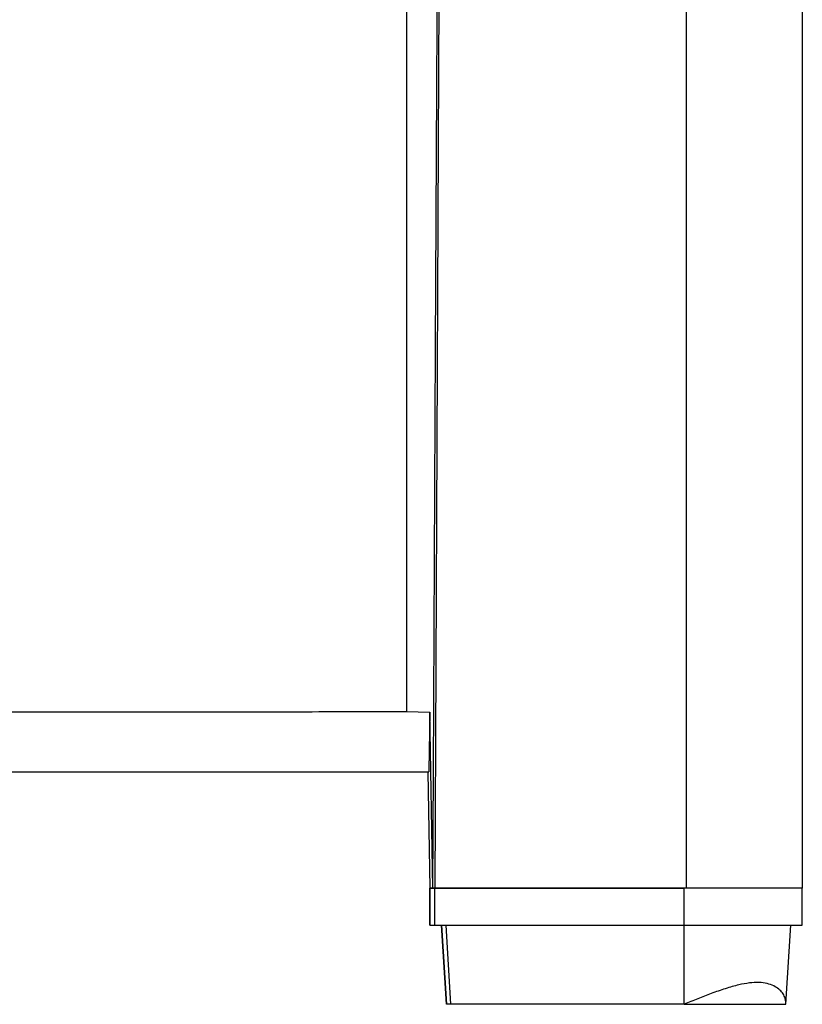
# Paper-space layout '1012-790 Hybird Padfoot' of a CAD drawing. Header units: millimetres. Extents: x 51 to 2966, y 67 to 3970.
# Tile 30 of 115: x 2485 to 2821, y 1441 to 1865. Entities that reach past the tile are written whole.
import ezdxf

# ---------------------------------------------------------------- set-up
doc = ezdxf.new("R2010")
doc.units = ezdxf.units.MM

psp = doc.layouts.new('1012-790 Hybird Padfoot')

# ---------------------------------------------------------------- linework, layer by layer
at = {"color": 7, "linetype": 'Continuous', "lineweight": 25}
for p, q in [((2651.18, 2129.76), (2651.18, 1567.3)), ((2666.13, 2129.76), (2663.35, 1491.36)), ((2771.35, 2129.76), (2771.35, 1491.36)), ((2821.35, 2129.76), (2821.35, 1491.36)), ((2651.18, 1567.3), (2661.26, 1567.1)), ((2661.26, 1567.1), (2660.76, 1542.13)), ((2662.54, 1491.36), (2661.26, 1567.1)), ((2660.76, 1542.13), (2660.75, 1541.36)), ((2660.38, 1541.36), (2661.26, 1491.36)), ((2660.39, 1541.36), (2661.26, 1491.36)), ((2662.54, 1491.36), (2662.79, 1541.36)), ((2661.26, 1491.36), (2661.26, 1475.36)), ((2661.26, 1475.36), (2661.26, 1491.36)), ((2661.26, 1491.36), (2663.35, 1491.36)), ((2661.26, 1491.36), (2661.26, 1491.36)), ((2662.54, 1491.36), (2661.26, 1491.36)), ((2661.26, 1491.36), (2661.26, 1491.36)), ((2663.35, 1491.36), (2662.54, 1491.36)), ((2663.35, 1475.36), (2663.35, 1491.36)), ((2663.35, 1491.36), (2770.55, 1491.36)), ((2771.35, 1491.36), (2663.35, 1491.36)), ((2770.55, 1475.36), (2770.55, 1491.36)), ((2821.35, 1491.36), (2771.35, 1491.36)), ((2821.35, 1475.36), (2821.35, 1491.36)), ((2661.26, 1475.36), (2663.35, 1475.36)), ((2661.26, 1475.36), (2661.26, 1475.36)), ((2663.35, 1475.36), (2770.55, 1475.36)), ((2666.23, 1475.36), (2668.32, 1441.36)), ((2668.33, 1441.36), (2666.23, 1475.36)), ((2670.3, 1441.36), (2668.26, 1475.36)), ((2770.55, 1475.36), (2821.35, 1475.36)), ((2770.55, 1441.36), (2770.55, 1475.36)), ((2814.27, 1441.36), (2816.35, 1475.36)), ((2668.32, 1441.36), (2668.33, 1441.36)), ((2670.3, 1441.36), (2668.33, 1441.36)), ((2770.55, 1441.36), (2670.3, 1441.36))]:
    psp.add_line(p, q, dxfattribs=at)
at = {"color": 7, "linetype": 'Continuous', "lineweight": 25, "flags": 128}
psp.add_lwpolyline([(2662.79, 1541.36), (2663.7, 1723.74), (2664.95, 1975.65), (2665.48, 2081.36)], dxfattribs=at)
at = {"color": 7, "linetype": 'Continuous', "lineweight": 25}
for points, knots in [([(2369.38, 1567.07), (2385.42, 1567.07), (2417.52, 1567.08), (2465.1, 1567.1), (2512.1, 1567.13), (2558.5, 1567.17), (2604.88, 1567.23), (2635.75, 1567.28), (2651.18, 1567.3)], [0, 0, 0, 0, 0.170501, 0.34106, 0.505665, 0.670322, 0.835135, 1, 1, 1, 1]), ([(2286.22, 1541.36), (2302.26, 1541.36), (2334.36, 1541.36), (2382.5, 1541.36), (2430.64, 1541.36), (2477.92, 1541.36), (2524.32, 1541.36), (2569.84, 1541.36), (2615.33, 1541.36), (2645.61, 1541.36), (2660.75, 1541.36)], [0, 0, 0, 0, 0.128338, 0.256675, 0.385018, 0.513402, 0.634981, 0.756561, 0.87828, 1, 1, 1, 1]), ([(2814.27, 1441.36), (2814.27, 1441.88), (2814.26, 1442.93), (2813.8, 1444.59), (2812.87, 1446.29), (2811.31, 1447.93), (2809.13, 1449.33), (2806.28, 1450.36), (2802.75, 1450.86), (2798.65, 1450.63), (2793.82, 1449.74), (2788.29, 1448.16), (2782.33, 1446.07), (2776.39, 1443.75), (2772.5, 1442.16), (2770.55, 1441.36)], [0, 0, 0, 0, 0.057313, 0.114624, 0.186638, 0.258865, 0.330778, 0.407549, 0.484242, 0.56121, 0.638251, 0.731956, 0.825766, 0.91216, 1, 1, 1, 1]), ([(2770.55, 1441.36), (2772.78, 1441.36), (2777.26, 1441.36), (2783.31, 1441.36), (2788.91, 1441.36), (2794.32, 1441.36), (2799.57, 1441.36), (2804.58, 1441.36), (2808.8, 1441.36), (2812.1, 1441.36), (2813.63, 1441.36), (2814.27, 1441.36)], [0, 0, 0, 0, 0.118201, 0.236558, 0.361728, 0.487096, 0.612434, 0.716953, 0.82154, 0.925562, 1, 1, 1, 1])]:
    psp.add_open_spline(points, degree=3, knots=knots, dxfattribs=at)

doc.saveas('drawing.dxf')
